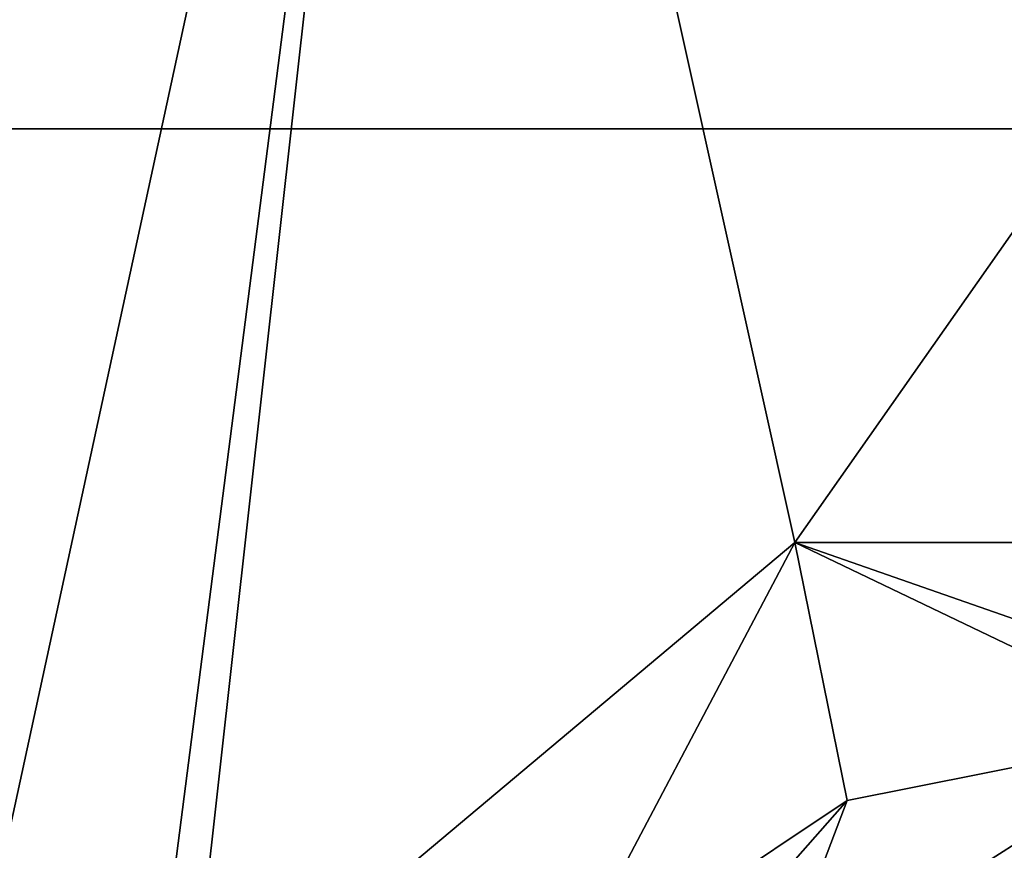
# Model space of a CAD drawing. Header units: millimetres. Extents: x -155 to 35, y -46 to 35.
# Tile 57 of 107: x -8.35 to -1.33, y 5.56 to 11.48. Entities that reach past the tile are written whole.
import ezdxf

# ---------------------------------------------------------------- set-up
doc = ezdxf.new("R2010")
doc.units = ezdxf.units.MM
doc.header["$LTSCALE"] = 65.185185
for name, color, linetype in [('126', 7, 'CONTINUOUS'), ('127', 7, 'CONTINUOUS'), ('130', 7, 'CONTINUOUS'), ('146', 7, 'CONTINUOUS'), ('148', 7, 'CONTINUOUS')]:
    doc.layers.add(name, color=color, linetype=linetype)

msp = doc.modelspace()

# ---------------------------------------------------------------- linework, layer by layer
at = {"layer": '126', "linetype": 'CONTINUOUS'}
for points in [[(-7.1447, 4.1249, 47.5), (-2.8218, 7.7524, 47.5), (-4.5255, 4.5255, 47.5), (-7.1447, 4.1249, 47.5)], [(-4.5255, 4.5255, 47.5), (-2.8218, 7.7524, 47.5), (-2.4492, 5.9128, 47.5), (-4.5255, 4.5255, 47.5)], [(-2.8218, 7.7524, 47.5), (2.8218, 7.7524, 47.5), (2.4492, 5.9128, 47.5), (-2.8218, 7.7524, 47.5)], [(-2.4492, 5.9128, 47.5), (-2.8218, 7.7524, 47.5), (0, 6.4, 47.5), (-2.4492, 5.9128, 47.5)], [(0, 6.4, 47.5), (-2.8218, 7.7524, 47.5), (2.4492, 5.9128, 47.5), (0, 6.4, 47.5)]]:
    msp.add_3dface(points, dxfattribs=at)
at = {"layer": '127', "linetype": 'CONTINUOUS'}
for points in [[(-10.7002, 18.5328, 94), (-18.5328, 10.7002, 94), (10.7002, 18.5328, 94), (-10.7002, 18.5328, 94)], [(10.7002, 18.5328, 94), (-18.5328, 10.7002, 94), (18.5328, 10.7002, 94), (10.7002, 18.5328, 94)], [(-18.5328, 10.7002, 94), (-21.4, 0, 94), (18.5328, 10.7002, 94), (-18.5328, 10.7002, 94)], [(18.5328, 10.7002, 94), (-21.4, 0, 94), (21.4, 0, 94), (18.5328, 10.7002, 94)]]:
    msp.add_3dface(points, dxfattribs=at)
at = {"layer": '130', "linetype": 'CONTINUOUS'}
for points in [[(-2.4492, 5.9128, 47.5), (0, 6.4, 47.5), (-2.985, 4.5, 48.5), (-2.4492, 5.9128, 47.5)], [(-2.985, 4.5, 48.5), (0, 6.4, 47.5), (0, 5.4, 48.5), (-2.985, 4.5, 48.5)], [(-4.5255, 4.5255, 47.5), (-2.4492, 5.9128, 47.5), (-3.6945, 4.5, 48.0777), (-4.5255, 4.5255, 47.5)], [(-3.6945, 4.5, 48.0777), (-2.4492, 5.9128, 47.5), (-2.985, 4.5, 48.5), (-3.6945, 4.5, 48.0777)]]:
    msp.add_3dface(points, dxfattribs=at)
at = {"layer": '146', "linetype": 'CONTINUOUS'}
for points in [[(-13.0164, -15.5124, 91.5), (-14.7292, 13.8966, 91.5), (-5.4308, 19.5082, 91.5), (-13.0164, -15.5124, 91.5)], [(-13.0164, -15.5124, 91.5), (-5.4308, 19.5082, 91.5), (-8.1247, -1.4325, 91.5), (-13.0164, -15.5124, 91.5)], [(-8.1247, -1.4325, 91.5), (-5.4308, 19.5082, 91.5), (-7.1448, 4.1249, 91.5), (-8.1247, -1.4325, 91.5)], [(-7.1448, 4.1249, 91.5), (-5.4308, 19.5082, 91.5), (-2.8214, 7.7525, 91.5), (-7.1448, 4.1249, 91.5)], [(-5.4308, 19.5082, 91.5), (5.4308, 19.5082, 91.5), (-2.8214, 7.7525, 91.5), (-5.4308, 19.5082, 91.5)], [(-2.8214, 7.7525, 91.5), (5.4308, 19.5082, 91.5), (2.8214, 7.7525, 91.5), (-2.8214, 7.7525, 91.5)]]:
    msp.add_3dface(points, dxfattribs=at)
at = {"layer": '148', "linetype": 'CONTINUOUS'}
for points in [[(-7.1447, 4.1249, 47.5), (-7.1448, 4.1249, 91.5), (-2.8214, 7.7525, 91.5), (-7.1447, 4.1249, 47.5)], [(-2.8218, 7.7524, 47.5), (-7.1447, 4.1249, 47.5), (-2.8214, 7.7525, 91.5), (-2.8218, 7.7524, 47.5)], [(2.8218, 7.7524, 47.5), (-2.8218, 7.7524, 47.5), (2.8214, 7.7525, 91.5), (2.8218, 7.7524, 47.5)], [(-2.8218, 7.7524, 47.5), (-2.8214, 7.7525, 91.5), (2.8214, 7.7525, 91.5), (-2.8218, 7.7524, 47.5)]]:
    msp.add_3dface(points, dxfattribs=at)

doc.saveas('drawing.dxf')
